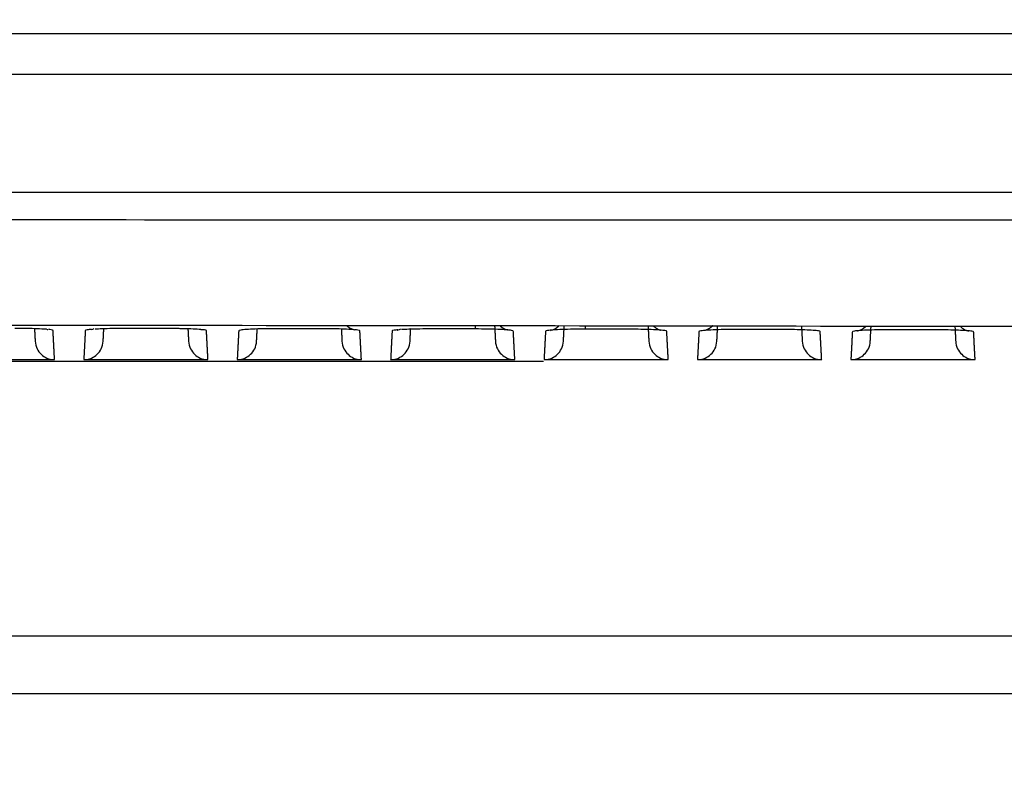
# Model space of a CAD drawing. Header units: millimetres. Extents: x 9946 to 11276, y -3292 to -1962.
# Tile 155 of 170: x 10973 to 11023, y -2225 to -2186. Entities that reach past the tile are written whole.
import ezdxf

# ---------------------------------------------------------------- set-up
doc = ezdxf.new("R2010")
doc.units = ezdxf.units.MM
doc.layers.add('ROXX NEO lite', color=7, linetype='Continuous', true_color=0x000000)
doc.dimstyles.get("Standard").update_dxf_attribs({"dimscale": 10, "dimtxt": 2.5, "dimasz": 3, "dimexe": 1, "dimexo": 0.5, "dimgap": 0.8, "dimtad": 1, "dimtoh": 1, "dimdec": 1, "dimzin": 1, "dimdsep": 46, "dimtxsty": 'Standard', "dimblk": 'OPEN90', "dimcen": 2.5, "dimadec": 1, "dimazin": 1, "dimtfac": 1, "dimtdec": 4, "dimtix": 1, "dimtofl": 0, "dimtmove": 1, "dimatfit": 3, "dimldrblk": 'OPEN90', "dimfxl": 1, "dimtolj": 1, "dimtzin": 1, "dimarcsym": 0})

# ---------------------------------------------------------------- blocks, each defined once
blk = doc.blocks.new('*D2')
at = {"layer": 'Defpoints', "color": 0}
for p in [(10752.196, -2185.885), (11119.696, -2185.885), (11119.696, -2408.445)]:
    blk.add_point(p, dxfattribs=at)
at = {"layer": 'ROXX NEO lite', "color": 0, "lineweight": -2}
for p, q in [((10752.196, -2191.886), (10752.196, -2411.446)), ((11119.696, -2191.886), (11119.696, -2411.446)), ((10758.197, -2408.445), (11113.695, -2408.445))]:
    blk.add_line(p, q, dxfattribs=at)
at = {"layer": 'ROXX NEO lite', "color": 0}
for points in [[(10758.197, -2407.445), (10758.197, -2409.445), (10752.196, -2408.445)], [(11113.695, -2409.445), (11113.695, -2407.445), (11119.696, -2408.445)]]:
    blk.add_solid(points, dxfattribs=at)
at = {"layer": 'ROXX NEO lite', "color": 0, "insert": (10935.946, -2401.544), "char_height": 9.0015, "attachment_point": 5}
blk.add_mtext('\\A1;367.5', dxfattribs=at)

msp = doc.modelspace()

# ---------------------------------------------------------------- linework, layer by layer
at = {"layer": 'ROXX NEO lite', "color": 18, "lineweight": -3, "true_color": 0x000000}
for points, weights in [([(10819.688, -2186.589), (10935.838, -2186.592), (11051.989, -2186.596)], [1, 0.996741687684, 1]), ([(11005.417, -2201.658), (11005.583, -2201.818), (11005.803, -2201.889)], [0.862674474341, 0.862047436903, 0.907469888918]), ([(11008.49, -2201.638), (11008.326, -2201.81), (11008.102, -2201.889)], [0.863190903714, 0.858174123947, 0.90139501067])]:
    msp.add_rational_spline(points, weights, degree=2, dxfattribs=at)
for points, knots in [([(10819.177, -2188.689), (10822.958, -2188.689), (10830.614, -2188.689), (10846.327, -2188.689), (10866.769, -2188.689), (10892.709, -2188.689), (10915.57, -2188.689), (10934.739, -2188.689), (10949.603, -2188.689), (10965.003, -2188.689), (10980.989, -2188.689), (10994.849, -2188.689), (11006.297, -2188.689), (11015.076, -2188.689), (11022.566, -2188.689), (11028.671, -2188.689), (11033.308, -2188.689), (11038.006, -2188.689), (11041.973, -2188.689), (11045.18, -2188.689), (11047.198, -2188.689), (11048.822, -2188.689), (11050.04, -2188.689), (11051.072, -2188.689), (11051.862, -2188.689), (11052.303, -2188.689), (11052.476, -2188.689)], [-233.575235, -233.575235, -233.575235, -233.575235, -218.976819, -204.378364, -175.181454, -145.984544, -116.787634, -102.189179, -87.590724, -72.99227, -58.393815, -43.79536, -36.496132, -29.196905, -21.897677, -18.248064, -14.59845, -10.948836, -7.299222, -5.474416, -3.649609, -2.737205, -1.824802, -0.912398, -0.456197, -0.020675, -0.020675, -0.020675, -0.020675]), ([(11055.622, -2194.789), (11015.885, -2194.789), (10935.835, -2194.79), (10855.79, -2194.789), (10816.055, -2194.789)], [-239.897722, -239.897722, -239.897722, -239.897722, -119.948782, 0, 0, 0, 0]), ([(10974.195, -2201.837), (10974.174, -2201.835), (10974.037, -2201.825), (10973.717, -2201.808), (10973.311, -2201.797), (10973.081, -2201.793), (10973.046, -2201.792)], [1.137793, 1.137793, 1.137793, 1.137793, 1.255372, 1.883058, 2.510744, 2.621158, 2.621158, 2.621158, 2.621158]), ([(10974.507, -2201.893), (10974.507, -2201.882), (10974.454, -2201.865), (10974.327, -2201.85), (10974.273, -2201.844)], [0, 0, 0, 0, 0.627686, 0.9805883, 0.9805883, 0.9805883, 0.9805883]), ([(10976.496, -2201.842), (10976.403, -2201.849), (10976.234, -2201.868), (10976.17, -2201.887), (10976.169, -2201.899)], [2.054866, 2.054866, 2.054866, 2.054866, 2.575821, 3.219777, 3.219777, 3.219777, 3.219777]), ([(10978.217, -2201.794), (10977.997, -2201.794), (10977.579, -2201.797), (10977.055, -2201.811), (10976.784, -2201.823), (10976.684, -2201.829)], [0, 0, 0, 0, 0.643955, 1.287911, 1.741322, 1.741322, 1.741322, 1.741322]), ([(10982.408, -2201.901), (10982.407, -2201.89), (10982.34, -2201.869), (10982.058, -2201.84), (10981.621, -2201.816), (10981.217, -2201.805), (10980.987, -2201.801), (10980.952, -2201.801)], [0, 0, 0, 0, 0.62606, 1.252121, 1.878181, 2.504241, 2.615722, 2.615722, 2.615722, 2.615722]), ([(10989.99, -2201.855), (10989.972, -2201.854), (10989.838, -2201.843), (10989.525, -2201.827), (10989.122, -2201.815), (10988.893, -2201.812), (10988.857, -2201.811)], [1.148241, 1.148241, 1.148241, 1.148241, 1.248869, 1.873304, 2.497739, 2.610301, 2.610301, 2.610301, 2.610301]), ([(10989.619, -2201.635), (10989.628, -2201.643), (10989.636, -2201.651), (10989.645, -2201.659), (10989.812, -2201.805), (10990.014, -2201.861), (10990.047, -2201.867)], [1.2915752, 1.2915752, 1.2915752, 1.2915752, 1.3279323, 1.3279323, 1.3279323, 2.0429091, 2.0429091, 2.0429091, 2.0429091]), ([(10990.308, -2201.911), (10990.308, -2201.9), (10990.252, -2201.883), (10990.113, -2201.866), (10990.046, -2201.86)], [0, 0, 0, 0, 0.624435, 1.039803, 1.039803, 1.039803, 1.039803]), ([(10992.264, -2201.865), (10992.185, -2201.872), (10992.03, -2201.889), (10991.969, -2201.908), (10991.968, -2201.92)], [2.130927, 2.130927, 2.130927, 2.130927, 2.588848, 3.23606, 3.23606, 3.23606, 3.23606]), ([(10994.032, -2201.815), (10993.81, -2201.815), (10993.391, -2201.818), (10992.842, -2201.832), (10992.556, -2201.845), (10992.444, -2201.852)], [0, 0, 0, 0, 0.647212, 1.294424, 1.817507, 1.817507, 1.817507, 1.817507]), ([(10997.537, -2201.663), (10997.54, -2201.665), (10997.543, -2201.668), (10997.546, -2201.67), (10997.633, -2201.747), (10997.743, -2201.81), (10997.829, -2201.843), (10997.896, -2201.869), (10997.934, -2201.876), (10997.947, -2201.879)], [1.3160737, 1.3160737, 1.3160737, 1.3160737, 1.327867, 1.327867, 1.327867, 1.7019254, 1.7019254, 1.7019254, 1.9812391, 1.9812391, 1.9812391, 1.9812391]), ([(11000.124, -2201.889), (11000.125, -2201.891), (11000.317, -2201.867), (11000.531, -2201.68), (11000.543, -2201.669), (11000.554, -2201.659), (11000.566, -2201.647)], [3.0235108, 3.0235108, 3.0235108, 3.0235108, 3.8608461, 3.8608461, 3.8608461, 3.9106022, 3.9106022, 3.9106022, 3.9106022]), ([(11015.923, -2201.92), (11015.923, -2201.922), (11016.115, -2201.898), (11016.329, -2201.711), (11016.348, -2201.694), (11016.367, -2201.676), (11016.384, -2201.658)], [3.0389648, 3.0389648, 3.0389648, 3.0389648, 3.877129, 3.877129, 3.877129, 3.9567686, 3.9567686, 3.9567686, 3.9567686]), ([(11021.207, -2201.677), (11021.22, -2201.69), (11021.234, -2201.703), (11021.248, -2201.715), (11021.334, -2201.791), (11021.443, -2201.854), (11021.529, -2201.887), (11021.596, -2201.913), (11021.635, -2201.921), (11021.649, -2201.924)], [1.2693287, 1.2693287, 1.2693287, 1.2693287, 1.3278002, 1.3278002, 1.3278002, 1.6987244, 1.6987244, 1.6987244, 1.9774571, 1.9774571, 1.9774571, 1.9774571]), ([(10973.587, -2202.443), (10973.604, -2202.759), (10973.858, -2203.16), (10974.269, -2203.395), (10974.586, -2203.395)], [0, 0, 0, 0, 0.791334, 1.582667, 1.582667, 1.582667, 1.582667]), ([(10981.487, -2202.443), (10981.504, -2202.759), (10981.758, -2203.16), (10982.169, -2203.395), (10982.486, -2203.395)], [0, 0, 0, 0, 0.791334, 1.582667, 1.582667, 1.582667, 1.582667]), ([(10989.387, -2202.443), (10989.404, -2202.759), (10989.658, -2203.16), (10990.069, -2203.395), (10990.386, -2203.395)], [0, 0, 0, 0, 0.791334, 1.582667, 1.582667, 1.582667, 1.582667]), ([(10997.287, -2202.443), (10997.304, -2202.759), (10997.558, -2203.16), (10997.969, -2203.395), (10998.286, -2203.395)], [0, 0, 0, 0, 0.791334, 1.582667, 1.582667, 1.582667, 1.582667]), ([(11005.187, -2202.443), (11005.204, -2202.759), (11005.458, -2203.16), (11005.869, -2203.395), (11006.186, -2203.395)], [0, 0, 0, 0, 0.791334, 1.582667, 1.582667, 1.582667, 1.582667]), ([(11013.087, -2202.443), (11013.104, -2202.759), (11013.358, -2203.16), (11013.769, -2203.395), (11014.086, -2203.395)], [0, 0, 0, 0, 0.791334, 1.582667, 1.582667, 1.582667, 1.582667]), ([(11020.987, -2202.443), (11021.004, -2202.759), (11021.258, -2203.16), (11021.669, -2203.395), (11021.986, -2203.395)], [0, 0, 0, 0, 0.791334, 1.582667, 1.582667, 1.582667, 1.582667])]:
    msp.add_open_spline(points, degree=3, knots=knots, dxfattribs=at)
for points, degree in [([(10815.256, -2196.189), (10835.326, -2196.188), (10875.487, -2196.231), (10935.838, -2196.113), (10996.19, -2196.231), (11036.35, -2196.188), (11056.42, -2196.189)], 3), ([(10816.719, -2201.742), (10843.186, -2201.682), (10896.11, -2201.603), (10975.567, -2201.603), (11028.492, -2201.682), (11054.956, -2201.742)], 3), ([(10973.046, -2201.794), (10972.882, -2201.791), (10972.709, -2201.79), (10972.537, -2201.79)], 3), ([(10973.553, -2201.804), (10973.57, -2202.124), (10973.587, -2202.443)], 2), ([(10974.211, -2201.84), (10974.228, -2201.845), (10974.241, -2201.848), (10974.247, -2201.849)], 3), ([(10976.496, -2201.84), (10976.53, -2201.83), (10976.575, -2201.813), (10976.626, -2201.787)], 3), ([(10977.09, -2202.443), (10977.107, -2202.126), (10977.123, -2201.81)], 2), ([(10980.447, -2201.797), (10979.332, -2201.796), (10978.217, -2201.794)], 2), ([(10980.952, -2201.802), (10980.788, -2201.8), (10980.617, -2201.799), (10980.446, -2201.798)], 3), ([(10981.454, -2201.812), (10981.47, -2202.128), (10981.487, -2202.443)], 2), ([(10982.075, -2201.836), (10982.111, -2201.849), (10982.137, -2201.855), (10982.147, -2201.857)], 3), ([(10986.125, -2201.804), (10985.904, -2201.804), (10985.485, -2201.807), (10984.901, -2201.822), (10984.44, -2201.845), (10984.14, -2201.875), (10984.07, -2201.897), (10984.069, -2201.908)], 3), ([(10984.99, -2202.443), (10985.006, -2202.131), (10985.023, -2201.82)], 2), ([(10988.355, -2201.807), (10987.24, -2201.805), (10986.125, -2201.804)], 2), ([(10988.857, -2201.813), (10988.694, -2201.81), (10988.524, -2201.809), (10988.354, -2201.808)], 3), ([(10989.354, -2201.823), (10989.371, -2202.133), (10989.387, -2202.443)], 2), ([(10992.225, -2201.877), (10992.225, -2201.878), (10992.308, -2201.868), (10992.425, -2201.808)], 3), ([(10992.89, -2202.443), (10992.907, -2202.116), (10992.924, -2201.789)], 2), ([(10996.263, -2201.819), (10995.148, -2201.817), (10994.032, -2201.815)], 2), ([(10996.245, -2201.642), (10996.247, -2201.695), (10996.25, -2201.737), (10996.252, -2201.766)], 3), ([(10998.209, -2201.923), (10998.208, -2201.912), (10998.142, -2201.891), (10997.862, -2201.862), (10997.43, -2201.838), (10996.877, -2201.823), (10996.477, -2201.819), (10996.263, -2201.819)], 3), ([(10997.245, -2201.641), (10997.266, -2202.042), (10997.287, -2202.443)], 2), ([(11001.939, -2201.828), (11001.717, -2201.828), (11001.296, -2201.831), (11000.708, -2201.845), (11000.242, -2201.869), (10999.94, -2201.899), (10999.868, -2201.921), (10999.868, -2201.933)], 3), ([(11000.79, -2202.443), (11000.811, -2202.039), (11000.832, -2201.635)], 2), ([(11001.927, -2201.775), (11001.924, -2201.746), (11001.921, -2201.703), (11001.919, -2201.649)], 3), ([(11004.172, -2201.832), (11003.056, -2201.83), (11001.939, -2201.828)], 2), ([(11006.11, -2201.936), (11006.109, -2201.925), (11006.045, -2201.905), (11005.767, -2201.875), (11005.334, -2201.852), (11004.782, -2201.836), (11004.384, -2201.832), (11004.172, -2201.832)], 3), ([(11005.146, -2201.653), (11005.166, -2202.048), (11005.187, -2202.443)], 2), ([(11009.846, -2201.843), (11009.624, -2201.842), (11009.201, -2201.845), (11008.611, -2201.86), (11008.143, -2201.883), (11007.839, -2201.913), (11007.768, -2201.935), (11007.767, -2201.947)], 3), ([(11008.69, -2202.443), (11008.711, -2202.051), (11008.731, -2201.658)], 2), ([(11012.081, -2201.847), (11010.964, -2201.845), (11009.846, -2201.843)], 2), ([(11014.01, -2201.951), (11014.01, -2201.94), (11013.946, -2201.92), (11013.669, -2201.89), (11013.239, -2201.867), (11012.689, -2201.851), (11012.292, -2201.847), (11012.081, -2201.847)], 3), ([(11013.046, -2201.664), (11013.067, -2202.054), (11013.087, -2202.443)], 2), ([(11017.754, -2201.859), (11017.53, -2201.858), (11017.107, -2201.861), (11016.514, -2201.876), (11016.044, -2201.899), (11015.739, -2201.929), (11015.667, -2201.951), (11015.666, -2201.963)], 3), ([(11016.59, -2202.443), (11016.61, -2202.056), (11016.63, -2201.67)], 2), ([(11019.99, -2201.864), (11018.872, -2201.861), (11017.754, -2201.859)], 2), ([(11021.911, -2201.968), (11021.911, -2201.957), (11021.844, -2201.936), (11021.568, -2201.907), (11021.145, -2201.884), (11020.603, -2201.868), (11020.203, -2201.864), (11019.99, -2201.864)], 3), ([(11020.947, -2201.676), (11020.967, -2202.06), (11020.987, -2202.443)], 2), ([(10974.586, -2203.395), (10974.547, -2202.644), (10974.507, -2201.893)], 2), ([(10976.169, -2201.899), (10976.13, -2202.647), (10976.091, -2203.395)], 2), ([(10982.486, -2203.395), (10982.447, -2202.648), (10982.408, -2201.901)], 2), ([(10984.069, -2201.908), (10984.03, -2202.652), (10983.991, -2203.395)], 2), ([(10990.386, -2203.395), (10990.347, -2202.653), (10990.308, -2201.911)], 2), ([(10991.968, -2201.92), (10991.93, -2202.657), (10991.891, -2203.395)], 2), ([(10998.286, -2203.395), (10998.247, -2202.659), (10998.209, -2201.923)], 2), ([(10999.868, -2201.933), (10999.829, -2202.664), (10999.791, -2203.395)], 2), ([(11006.186, -2203.395), (11006.148, -2202.666), (11006.11, -2201.936)], 2), ([(11007.767, -2201.947), (11007.729, -2202.671), (11007.691, -2203.395)], 2), ([(11014.086, -2203.395), (11014.048, -2202.673), (11014.01, -2201.951)], 2), ([(11015.666, -2201.963), (11015.629, -2202.679), (11015.591, -2203.395)], 2), ([(11021.986, -2203.395), (11021.949, -2202.681), (11021.911, -2201.968)], 2), ([(10976.091, -2203.395), (10976.408, -2203.395), (10976.819, -2203.16), (10977.073, -2202.759), (10977.09, -2202.443)], 3), ([(10983.991, -2203.395), (10984.308, -2203.395), (10984.719, -2203.16), (10984.973, -2202.759), (10984.99, -2202.443)], 3), ([(10991.891, -2203.395), (10992.208, -2203.395), (10992.619, -2203.16), (10992.873, -2202.759), (10992.89, -2202.443)], 3), ([(10999.791, -2203.395), (11000.108, -2203.395), (11000.519, -2203.16), (11000.773, -2202.759), (11000.79, -2202.443)], 3), ([(11007.691, -2203.395), (11008.008, -2203.395), (11008.419, -2203.16), (11008.673, -2202.759), (11008.69, -2202.443)], 3), ([(11015.591, -2203.395), (11015.908, -2203.395), (11016.319, -2203.16), (11016.573, -2202.759), (11016.59, -2202.443)], 3), ([(10999.766, -2203.489), (10931.868, -2203.489), (10863.97, -2203.489)], 2), ([(10968.191, -2203.395), (10971.388, -2203.395), (10974.586, -2203.395)], 2), ([(10976.091, -2203.395), (10979.288, -2203.395), (10982.486, -2203.395)], 2), ([(10983.991, -2203.395), (10987.188, -2203.395), (10990.386, -2203.395)], 2), ([(10991.891, -2203.395), (10995.088, -2203.395), (10998.286, -2203.395)], 2), ([(10999.791, -2203.395), (11002.988, -2203.395), (11006.186, -2203.395)], 2), ([(11007.691, -2203.395), (11010.888, -2203.395), (11014.086, -2203.395)], 2), ([(11015.591, -2203.395), (11018.788, -2203.395), (11021.986, -2203.395)], 2), ([(10940.278, -2217.618), (11004.658, -2217.618), (11069.038, -2217.618)], 2)]:
    msp.add_open_spline(points, degree=degree, dxfattribs=at)
at = {"layer": 'ROXX NEO lite', "color": 18, "true_color": 0x000000}
msp.add_open_spline([(11069.038, -2220.618), (11004.702, -2220.618), (10940.366, -2220.618)], degree=2, dxfattribs=at)
msp.add_open_spline([(11069.038, -2220.618), (11004.702, -2220.618), (10940.366, -2220.618)], degree=2, dxfattribs=at)

# ---------------------------------------------------------------- dimensions: what is measured, and where the dimension line sits
at = {"layer": 'ROXX NEO lite', "color": 5, "true_color": 0x0000ff}
dim = msp.add_linear_dim(base=(11119.696, -2408.445), p1=(10752.196, -2185.885), p2=(11119.696, -2185.885), dimstyle='Standard', override={"dimscale": 3.0005, "dimtxt": 3, "dimasz": 2, "dimexe": 1, "dimexo": 2, "dimgap": 0.8, "dimtad": 1, "dimtih": 0, "dimtoh": 0, "dimdec": 1, "dimlfac": 1, "dimzin": 1, "dimtxsty": 'Standard', "dimsah": 0, "dimcen": 2.5, "dimadec": 1, "dimazin": 1, "dimtix": 0, "dimtmove": 0, "dimtzin": 1}, dxfattribs=at)
dim.commit()
dim.dimension.update_dxf_attribs({"geometry": '*D2', "text_midpoint": (10935.946, -2401.544)})

doc.saveas('drawing.dxf')
